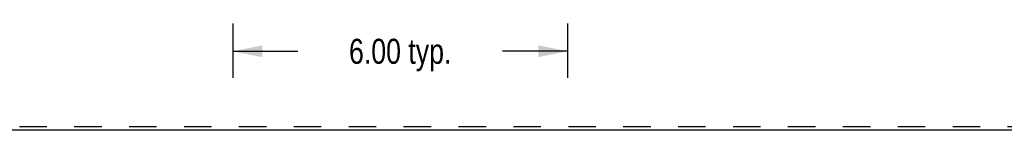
# Model space of a CAD drawing. Header units: inches. Extents: x 0 to 89.5, y 0 to 57.9.
# Tile 2 of 10: x 19.2 to 36.8, y 15.2 to 17.2. Entities that reach past the tile are written whole.
import ezdxf

# ---------------------------------------------------------------- set-up
doc = ezdxf.new("R2010")
doc.units = ezdxf.units.IN
doc.header["$LTSCALE"] = 4.921053
doc.header["$MEASUREMENT"] = 0
doc.linetypes.add('HIDDEN', pattern=[0.2, 0.1, -0.1])
doc.layers.get('0').update_dxf_attribs({"linetype": 'CONTINUOUS'})
doc.layers.add('DEFAULT_2', color=8, linetype='HIDDEN')
doc.layers.add('DIMENSIONS', color=7, linetype='CONTINUOUS')
doc.styles.get("Standard").update_dxf_attribs({"font": 'txt', "width": 0.8})
doc.dimstyles.new('DIMSTYLE_1', dxfattribs={"dimtxt": 0.447368, "dimasz": 0.526316, "dimexe": 0.09, "dimexo": 0.07, "dimgap": 0.0425, "dimtad": 0, "dimtih": 1, "dimtoh": 1, "dimzin": 4, "dimdsep": 46, "dimtxsty": 'Standard', "dimblk": '_FILLED', "dimblk1": '_FILLED', "dimblk2": '_FILLED', "dimcen": 0.09, "dimadec": 0, "dimazin": 0, "dimtfac": 1, "dimtofl": 0, "dimtmove": 0, "dimatfit": 3, "dimldrblk": '_FILLED', "dimfxl": 0, "dimtolj": 1, "dimtzin": 4, "dimarcsym": 0})

# ---------------------------------------------------------------- blocks, each defined once
blk = doc.blocks.new('_FILLED')
at = {"color": 0, "linetype": 'ByBlock'}
blk.add_solid([(0, 0), (-1, 0.2), (-1, -0.2)], dxfattribs=at)
blk = doc.blocks.new('*D8')
at = {"layer": 'DIMENSIONS', "color": 2, "linetype": 'Continuous'}
for p, q in [((22.987, 17.131), (22.987, 16.163)), ((28.987, 17.131), (28.987, 16.163)), ((22.987, 16.637), (24.153, 16.637)), ((28.987, 16.637), (27.822, 16.637))]:
    blk.add_line(p, q, dxfattribs=at)
at = {"layer": 'DIMENSIONS', "color": 2, "linetype": 'Continuous', "xscale": 0.5263157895, "yscale": 0.5263157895, "zscale": 0.5263157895, "rotation": 180}
blk.add_blockref('_FILLED', (22.987, 16.637), dxfattribs=at)
at = {"layer": 'DIMENSIONS', "color": 2, "linetype": 'Continuous', "xscale": 0.5263157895, "yscale": 0.5263157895, "zscale": 0.5263157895}
blk.add_blockref('_FILLED', (28.987, 16.637), dxfattribs=at)
at = {"layer": 'DIMENSIONS', "color": 2, "linetype": 'Continuous', "insert": (25.987, 16.86), "char_height": 0.4474, "width": 3.22105, "attachment_point": 2, "line_spacing_factor": 0.9}
blk.add_mtext('6.00 typ.', dxfattribs=at)

msp = doc.modelspace()

# ---------------------------------------------------------------- linework, layer by layer
at = {"color": 3, "linetype": 'Continuous'}
msp.add_line((68.862, 15.224), (13.112, 15.224), dxfattribs=at)
at = {"layer": 'DEFAULT_2', "color": 8, "linetype": 'HIDDEN'}
msp.add_line((68.862, 15.284), (13.112, 15.284), dxfattribs=at)

# ---------------------------------------------------------------- dimensions: what is measured, and where the dimension line sits
at = {"layer": 'DIMENSIONS', "color": 2, "linetype": 'Continuous'}
dim = msp.add_linear_dim(base=(28.987, 16.637), p1=(22.987, 17.201), p2=(28.987, 17.201), text='<> typ.', dimstyle='DIMSTYLE_1', dxfattribs=at)
dim.commit()
dim.dimension.update_dxf_attribs({"geometry": '*D8', "text_midpoint": (25.987, 16.637), "dimtype": 160})

doc.saveas('drawing.dxf')
